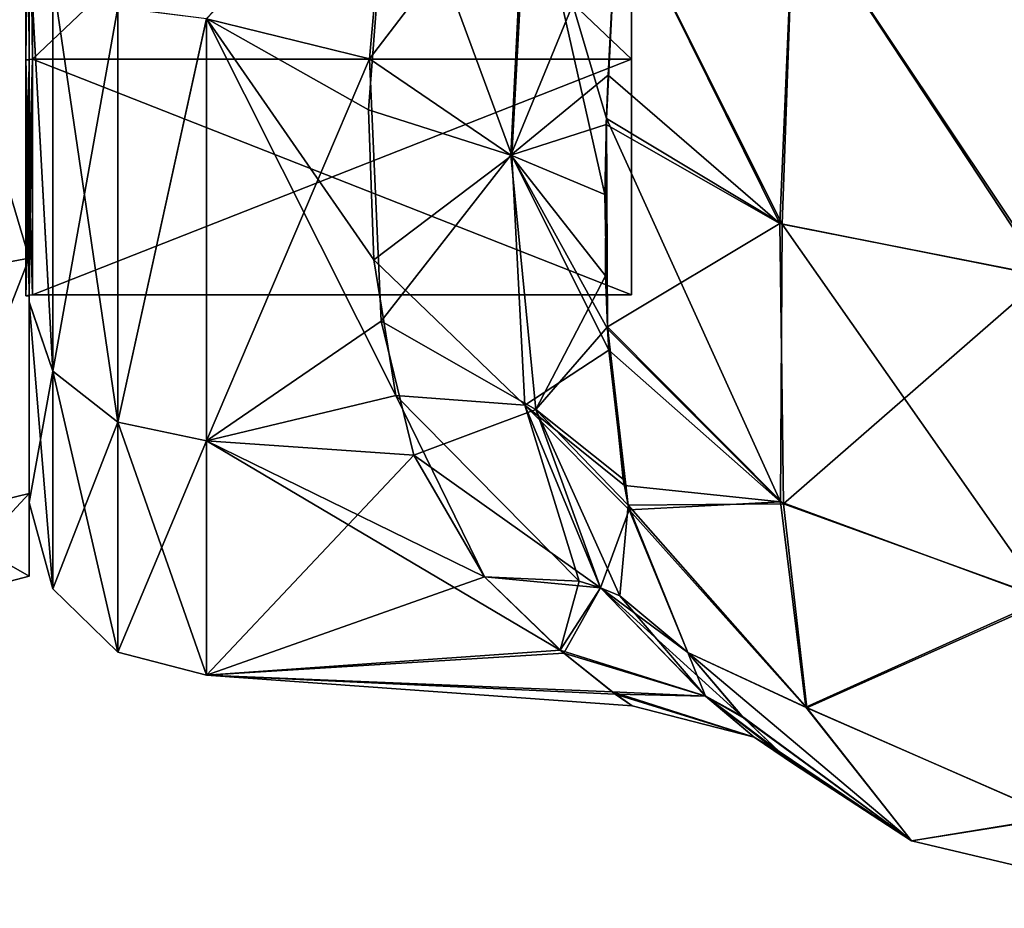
# Model space of a CAD drawing. Extents: x -23 to 700, y -1800 to 0.
# Tile 8 of 196: x 0 to 19, y -1800 to -1782. Entities that reach past the tile are written whole.
import ezdxf

# ---------------------------------------------------------------- set-up
doc = ezdxf.new("R2010")
doc.units = 0
doc.header["$LTSCALE"] = 21.316181
for name, color, linetype in [('1092', 7, 'CONTINUOUS'), ('1093', 7, 'CONTINUOUS'), ('1096', 7, 'CONTINUOUS'), ('1097', 7, 'CONTINUOUS'), ('1098', 7, 'CONTINUOUS'), ('1102', 7, 'CONTINUOUS'), ('1131', 7, 'CONTINUOUS'), ('1132', 7, 'CONTINUOUS'), ('1133', 7, 'CONTINUOUS'), ('1641', 7, 'CONTINUOUS'), ('1642', 7, 'CONTINUOUS'), ('1643', 7, 'CONTINUOUS'), ('1644', 7, 'CONTINUOUS'), ('1647', 7, 'CONTINUOUS'), ('1648', 7, 'CONTINUOUS'), ('1651', 7, 'CONTINUOUS'), ('1652', 7, 'CONTINUOUS'), ('1823', 7, 'CONTINUOUS'), ('1824', 7, 'CONTINUOUS')]:
    doc.layers.add(name, color=color, linetype=linetype)

msp = doc.modelspace()

# ---------------------------------------------------------------- linework, layer by layer
at = {"layer": '1092', "linetype": 'CONTINUOUS'}
for points in [[(0, -1788.022, -12.787), (0, -1780.911, 18.459), (0, -1780.905, -18.461), (0, -1788.022, -12.787)], [(0, -1788.03, 12.778), (0, -1780.911, 18.459), (0, -1788.022, -12.787), (0, -1788.03, 12.778)], [(0, -1791.984, -4.562), (0, -1788.03, 12.778), (0, -1788.022, -12.787), (0, -1791.984, -4.562)], [(0, -1791.987, 4.546), (0, -1788.03, 12.778), (0, -1791.984, -4.562), (0, -1791.987, 4.546)]]:
    msp.add_3dface(points, dxfattribs=at)
at = {"layer": '1093', "linetype": 'CONTINUOUS'}
for points in [[(6.725, -1783.222, 21.215), (7.13, -1778.62, 23.069), (3.5, -1782.432, 21.614), (6.725, -1783.222, 21.215)], [(7.13, -1778.62, -23.069), (6.7, -1784.234, -20.648), (3.5, -1782.43, -21.615), (7.13, -1778.62, -23.069)], [(6.81, -1787.193, -18.579), (7.243, -1789.87, -16.021), (3.5, -1782.43, -21.615), (6.81, -1787.193, -18.579)], [(3.5, -1782.43, -21.615), (7.243, -1789.87, -16.021), (3.5, -1790.769, -14.958), (3.5, -1782.43, -21.615)], [(6.7, -1784.234, -20.648), (6.81, -1787.193, -18.579), (3.5, -1782.43, -21.615), (6.7, -1784.234, -20.648)], [(3.5, -1790.771, 14.955), (6.725, -1783.222, 21.215), (3.5, -1782.432, 21.614), (3.5, -1790.771, 14.955)], [(6.955, -1788.408, 17.515), (6.725, -1783.222, 21.215), (3.5, -1790.771, 14.955), (6.955, -1788.408, 17.515)], [(7.6, -1791.052, 14.595), (6.955, -1788.408, 17.515), (3.5, -1790.771, 14.955), (7.6, -1791.052, 14.595)], [(7.243, -1789.87, -16.021), (8.993, -1793.453, -10.759), (3.5, -1790.769, -14.958), (7.243, -1789.87, -16.021)], [(8.993, -1793.453, -10.759), (10.489, -1794.899, -7.187), (3.5, -1790.769, -14.958), (8.993, -1793.453, -10.759)], [(3.5, -1790.769, -14.958), (10.489, -1794.899, -7.187), (3.5, -1795.398, -5.34), (3.5, -1790.769, -14.958)], [(3.5, -1795.399, 5.338), (7.6, -1791.052, 14.595), (3.5, -1790.771, 14.955), (3.5, -1795.399, 5.338)], [(8.993, -1793.453, 10.759), (7.6, -1791.052, 14.595), (3.5, -1795.399, 5.338), (8.993, -1793.453, 10.759)], [(10.559, -1794.959, 6.992), (8.993, -1793.453, 10.759), (3.5, -1795.399, 5.338), (10.559, -1794.959, 6.992)], [(10.489, -1794.899, -7.187), (11.521, -1795.728, -3.602), (3.5, -1795.398, -5.34), (10.489, -1794.899, -7.187)], [(11.578, -1795.77, 3.318), (10.559, -1794.959, 6.992), (3.5, -1795.399, 5.338), (11.578, -1795.77, 3.318)], [(11.913, -1796, -0.154), (11.578, -1795.77, 3.318), (3.5, -1795.398, -5.34), (11.913, -1796, -0.154)], [(3.5, -1795.398, -5.34), (11.578, -1795.77, 3.318), (3.5, -1795.399, 5.338), (3.5, -1795.398, -5.34)], [(11.521, -1795.728, -3.602), (11.913, -1796, -0.154), (3.5, -1795.398, -5.34), (11.521, -1795.728, -3.602)]]:
    msp.add_3dface(points, dxfattribs=at)
at = {"layer": '1096', "linetype": 'CONTINUOUS'}
for points in [[(11.622, -1780, -25.784), (14.876, -1786.489, -28.666), (11.402, -1784.404, -24.201), (11.622, -1780, -25.784)], [(11.622, -1780, -25.784), (15.108, -1780, -30.234), (14.876, -1786.489, -28.666), (11.622, -1780, -25.784)], [(15.108, -1780, -30.234), (20.128, -1787.521, -31.158), (14.876, -1786.489, -28.666), (15.108, -1780, -30.234)], [(15.108, -1780, -30.234), (20.185, -1780, -32.69), (20.128, -1787.521, -31.158), (15.108, -1780, -30.234)], [(11.402, -1784.404, -24.201), (11.426, -1788.556, -21.551), (11.372, -1785.905, -23.397), (11.402, -1784.404, -24.201)], [(14.844, -1791.976, -24.966), (11.426, -1788.556, -21.551), (11.402, -1784.404, -24.201), (14.844, -1791.976, -24.966)], [(14.876, -1786.489, -28.666), (14.844, -1791.976, -24.966), (11.402, -1784.404, -24.201), (14.876, -1786.489, -28.666)], [(20.07, -1793.893, -26.882), (14.844, -1791.976, -24.966), (14.876, -1786.489, -28.666), (20.07, -1793.893, -26.882)], [(20.128, -1787.521, -31.158), (20.07, -1793.893, -26.882), (14.876, -1786.489, -28.666), (20.128, -1787.521, -31.158)], [(11.426, -1788.556, -21.551), (14.844, -1791.976, -24.966), (11.45, -1788.978, -21.197), (11.426, -1788.556, -21.551)], [(11.45, -1788.978, -21.197), (14.844, -1791.976, -24.966), (11.758, -1791.647, -18.454), (11.45, -1788.978, -21.197)], [(14.844, -1791.976, -24.966), (11.855, -1792.129, -17.845), (11.758, -1791.647, -18.454), (14.844, -1791.976, -24.966)], [(15.34, -1796.025, -19.623), (11.855, -1792.129, -17.845), (14.844, -1791.976, -24.966), (15.34, -1796.025, -19.623)], [(20.07, -1793.893, -26.882), (15.34, -1796.025, -19.623), (14.844, -1791.976, -24.966), (20.07, -1793.893, -26.882)], [(11.855, -1792.129, -17.845), (15.34, -1796.025, -19.623), (13.009, -1794.945, -13), (11.855, -1792.129, -17.845)], [(20.295, -1798.2, -20.522), (15.34, -1796.025, -19.623), (20.07, -1793.893, -26.882), (20.295, -1798.2, -20.522)], [(13.009, -1794.945, -13), (15.34, -1796.025, -19.623), (17.43, -1798.665, -13), (13.009, -1794.945, -13)], [(15.34, -1796.025, -19.623), (20.295, -1798.2, -20.522), (17.43, -1798.665, -13), (15.34, -1796.025, -19.623)], [(17.43, -1798.665, -13), (20.295, -1798.2, -20.522), (23.05, -1800, -13), (17.43, -1798.665, -13)]]:
    msp.add_3dface(points, dxfattribs=at)
at = {"layer": '1097', "linetype": 'CONTINUOUS'}
for points in [[(13.009, -1794.945, -13), (17.43, -1798.665, -13), (14.071, -1796.197, -8.684), (13.009, -1794.945, -13)], [(13.009, -1794.945, 12.999), (14.119, -1796.246, 8.451), (17.43, -1798.665, 13), (13.009, -1794.945, 12.999)], [(14.071, -1796.197, -8.684), (17.43, -1798.665, -13), (14.815, -1796.904, -4.357), (14.071, -1796.197, -8.684)], [(14.119, -1796.246, 8.451), (14.856, -1796.94, 4.017), (17.43, -1798.665, 13), (14.119, -1796.246, 8.451)], [(14.815, -1796.904, -4.357), (17.43, -1798.665, -13), (15.097, -1797.144, -0.184), (14.815, -1796.904, -4.357)], [(15.097, -1797.144, -0.184), (17.43, -1798.665, -13), (14.856, -1796.94, 4.017), (15.097, -1797.144, -0.184)], [(14.856, -1796.94, 4.017), (17.43, -1798.665, -13), (17.43, -1798.665, 13), (14.856, -1796.94, 4.017)], [(17.43, -1798.665, -13), (23.05, -1800, -13), (17.43, -1798.665, 13), (17.43, -1798.665, -13)], [(17.43, -1798.665, 13), (23.05, -1800, -13), (23.051, -1800, 13), (17.43, -1798.665, 13)]]:
    msp.add_3dface(points, dxfattribs=at)
at = {"layer": '1098', "linetype": 'CONTINUOUS'}
for points in [[(14.827, -1786.473, 28.627), (11.622, -1780, 25.784), (11.437, -1783.545, 24.594), (14.827, -1786.473, 28.627)], [(15.108, -1780, 30.234), (11.622, -1780, 25.784), (14.827, -1786.473, 28.627), (15.108, -1780, 30.234)], [(20.064, -1787.515, 31.143), (15.108, -1780, 30.234), (14.827, -1786.473, 28.627), (20.064, -1787.515, 31.143)], [(20.185, -1780, 32.69), (15.108, -1780, 30.234), (20.064, -1787.515, 31.143), (20.185, -1780, 32.69)], [(11.398, -1784.518, 24.144), (14.827, -1786.473, 28.627), (11.437, -1783.545, 24.594), (11.398, -1784.518, 24.144)], [(11.424, -1788.517, 21.583), (11.398, -1784.518, 24.144), (11.386, -1787.508, 22.354), (11.424, -1788.517, 21.583)], [(14.827, -1786.473, 28.627), (11.398, -1784.518, 24.144), (11.424, -1788.517, 21.583), (14.827, -1786.473, 28.627)], [(14.902, -1792.011, 25.001), (14.827, -1786.473, 28.627), (11.424, -1788.517, 21.583), (14.902, -1792.011, 25.001)], [(20.064, -1787.515, 31.143), (14.827, -1786.473, 28.627), (14.902, -1792.011, 25.001), (20.064, -1787.515, 31.143)], [(20.144, -1793.906, 26.894), (20.064, -1787.515, 31.143), (14.902, -1792.011, 25.001), (20.144, -1793.906, 26.894)], [(14.902, -1792.011, 25.001), (11.424, -1788.517, 21.583), (11.835, -1792.036, 17.964), (14.902, -1792.011, 25.001)], [(11.835, -1792.036, 17.964), (11.424, -1788.517, 21.583), (11.736, -1791.525, 18.6), (11.835, -1792.036, 17.964)], [(15.359, -1796.039, 19.628), (14.902, -1792.011, 25.001), (11.835, -1792.036, 17.964), (15.359, -1796.039, 19.628)], [(13.009, -1794.945, 12.999), (15.359, -1796.039, 19.628), (11.835, -1792.036, 17.964), (13.009, -1794.945, 12.999)], [(20.144, -1793.906, 26.894), (14.902, -1792.011, 25.001), (15.359, -1796.039, 19.628), (20.144, -1793.906, 26.894)], [(20.319, -1798.205, 20.523), (20.144, -1793.906, 26.894), (15.359, -1796.039, 19.628), (20.319, -1798.205, 20.523)], [(13.009, -1794.945, 12.999), (17.43, -1798.665, 13), (15.359, -1796.039, 19.628), (13.009, -1794.945, 12.999)], [(17.43, -1798.665, 13), (20.319, -1798.205, 20.523), (15.359, -1796.039, 19.628), (17.43, -1798.665, 13)], [(17.43, -1798.665, 13), (23.051, -1800, 13), (20.319, -1798.205, 20.523), (17.43, -1798.665, 13)]]:
    msp.add_3dface(points, dxfattribs=at)
at = {"layer": '1102', "linetype": 'CONTINUOUS'}
for points in [[(0, -1788.022, -12.787), (0, -1780.905, -18.461), (0.469, -1789.395, -13.872), (0, -1788.022, -12.787)], [(0.469, -1789.395, -13.872), (0, -1780.905, -18.461), (0.469, -1781.654, -20.046), (0.469, -1789.395, -13.872)], [(0, -1780.911, 18.459), (0, -1788.03, 12.778), (0.469, -1789.395, 13.872), (0, -1780.911, 18.459)], [(0.469, -1781.654, 20.046), (0, -1780.911, 18.459), (0.469, -1789.395, 13.872), (0.469, -1781.654, 20.046)], [(0.469, -1781.654, 20.046), (0.469, -1789.395, 13.872), (1.751, -1782.21, 21.202), (0.469, -1781.654, 20.046)], [(0.469, -1789.395, -13.872), (0.469, -1781.654, -20.046), (1.751, -1790.398, -14.672), (0.469, -1789.395, -13.872)], [(1.751, -1790.398, -14.672), (0.469, -1781.654, -20.046), (1.751, -1782.21, -21.202), (1.751, -1790.398, -14.672)], [(1.751, -1782.21, 21.202), (0.469, -1789.395, 13.872), (1.751, -1790.398, 14.672), (1.751, -1782.21, 21.202)], [(3.5, -1782.43, -21.615), (1.751, -1790.398, -14.672), (1.751, -1782.21, -21.202), (3.5, -1782.43, -21.615)], [(3.5, -1782.432, 21.614), (1.751, -1782.21, 21.202), (1.751, -1790.398, 14.672), (3.5, -1782.432, 21.614)], [(3.5, -1782.43, -21.615), (3.5, -1790.769, -14.958), (1.751, -1790.398, -14.672), (3.5, -1782.43, -21.615)], [(3.5, -1790.771, 14.955), (3.5, -1782.432, 21.614), (1.751, -1790.398, 14.672), (3.5, -1790.771, 14.955)], [(0, -1791.984, -4.562), (0, -1788.022, -12.787), (0.469, -1789.395, -13.872), (0, -1791.984, -4.562)], [(0, -1788.03, 12.778), (0, -1791.987, 4.546), (0.469, -1793.692, 4.951), (0, -1788.03, 12.778)], [(0.469, -1789.395, 13.872), (0, -1788.03, 12.778), (0.469, -1793.692, 4.951), (0.469, -1789.395, 13.872)], [(0.469, -1793.692, -4.951), (0, -1791.984, -4.562), (0.469, -1789.395, -13.872), (0.469, -1793.692, -4.951)], [(0.469, -1789.395, 13.872), (0.469, -1793.692, 4.951), (1.751, -1790.398, 14.672), (0.469, -1789.395, 13.872)], [(0.469, -1793.692, -4.951), (0.469, -1789.395, -13.872), (1.751, -1794.942, -5.236), (0.469, -1793.692, -4.951)], [(1.751, -1794.942, -5.236), (0.469, -1789.395, -13.872), (1.751, -1790.398, -14.672), (1.751, -1794.942, -5.236)], [(1.751, -1790.398, 14.672), (0.469, -1793.692, 4.951), (1.751, -1794.942, 5.236), (1.751, -1790.398, 14.672)], [(3.5, -1790.769, -14.958), (3.5, -1795.398, -5.34), (1.751, -1790.398, -14.672), (3.5, -1790.769, -14.958)], [(3.5, -1795.398, -5.34), (1.751, -1794.942, -5.236), (1.751, -1790.398, -14.672), (3.5, -1795.398, -5.34)], [(3.5, -1790.771, 14.955), (1.751, -1790.398, 14.672), (1.751, -1794.942, 5.236), (3.5, -1790.771, 14.955)], [(3.5, -1795.399, 5.338), (3.5, -1790.771, 14.955), (1.751, -1794.942, 5.236), (3.5, -1795.399, 5.338)], [(0, -1791.987, 4.546), (0, -1791.984, -4.562), (0.469, -1793.692, -4.951), (0, -1791.987, 4.546)], [(0.469, -1793.692, 4.951), (0, -1791.987, 4.546), (0.469, -1793.692, -4.951), (0.469, -1793.692, 4.951)], [(0.469, -1793.692, 4.951), (0.469, -1793.692, -4.951), (1.751, -1794.942, 5.236), (0.469, -1793.692, 4.951)], [(1.751, -1794.942, 5.236), (0.469, -1793.692, -4.951), (1.751, -1794.942, -5.236), (1.751, -1794.942, 5.236)], [(3.5, -1795.398, -5.34), (3.5, -1795.399, 5.338), (1.751, -1794.942, -5.236), (3.5, -1795.398, -5.34)], [(3.5, -1795.399, 5.338), (1.751, -1794.942, 5.236), (1.751, -1794.942, -5.236), (3.5, -1795.399, 5.338)]]:
    msp.add_3dface(points, dxfattribs=at)
at = {"layer": '1131', "linetype": 'CONTINUOUS'}
for points in [[(7.13, -1778.62, 23.069), (6.725, -1783.222, 21.215), (9.813, -1779.18, 23.769), (7.13, -1778.62, 23.069)], [(9.813, -1779.18, 23.769), (6.725, -1783.222, 21.215), (9.515, -1785.126, 21.122), (9.813, -1779.18, 23.769)], [(11.622, -1780, 25.784), (9.813, -1779.18, 23.769), (9.515, -1785.126, 21.122), (11.622, -1780, 25.784)], [(11.437, -1783.545, 24.594), (11.622, -1780, 25.784), (9.515, -1785.126, 21.122), (11.437, -1783.545, 24.594)], [(6.725, -1783.222, 21.215), (6.955, -1788.408, 17.515), (9.515, -1785.126, 21.122), (6.725, -1783.222, 21.215)], [(11.398, -1784.518, 24.144), (11.437, -1783.545, 24.594), (9.515, -1785.126, 21.122), (11.398, -1784.518, 24.144)], [(11.386, -1787.508, 22.354), (11.398, -1784.518, 24.144), (9.515, -1785.126, 21.122), (11.386, -1787.508, 22.354)], [(6.955, -1788.408, 17.515), (10.006, -1790.148, 17.007), (9.515, -1785.126, 21.122), (6.955, -1788.408, 17.515)], [(10.006, -1790.148, 17.007), (11.386, -1787.508, 22.354), (9.515, -1785.126, 21.122), (10.006, -1790.148, 17.007)], [(11.424, -1788.517, 21.583), (11.386, -1787.508, 22.354), (10.006, -1790.148, 17.007), (11.424, -1788.517, 21.583)], [(6.955, -1788.408, 17.515), (7.6, -1791.052, 14.595), (10.006, -1790.148, 17.007), (6.955, -1788.408, 17.515)], [(11.736, -1791.525, 18.6), (11.424, -1788.517, 21.583), (10.006, -1790.148, 17.007), (11.736, -1791.525, 18.6)], [(7.6, -1791.052, 14.595), (11.288, -1793.669, 11.72), (10.006, -1790.148, 17.007), (7.6, -1791.052, 14.595)], [(11.835, -1792.036, 17.964), (11.736, -1791.525, 18.6), (10.006, -1790.148, 17.007), (11.835, -1792.036, 17.964)], [(11.665, -1793.832, 11.942), (11.835, -1792.036, 17.964), (10.006, -1790.148, 17.007), (11.665, -1793.832, 11.942)], [(11.288, -1793.669, 11.72), (11.665, -1793.832, 11.942), (10.006, -1790.148, 17.007), (11.288, -1793.669, 11.72)], [(7.6, -1791.052, 14.595), (8.993, -1793.453, 10.759), (11.288, -1793.669, 11.72), (7.6, -1791.052, 14.595)], [(13.009, -1794.945, 12.999), (11.835, -1792.036, 17.964), (11.665, -1793.832, 11.942), (13.009, -1794.945, 12.999)]]:
    msp.add_3dface(points, dxfattribs=at)
at = {"layer": '1132', "linetype": 'CONTINUOUS'}
for points in [[(8.993, -1793.453, 10.759), (10.559, -1794.959, 6.992), (11.288, -1793.669, 11.72), (8.993, -1793.453, 10.759)], [(10.489, -1794.899, -7.187), (8.993, -1793.453, -10.759), (10.867, -1793.538, -11.498), (10.489, -1794.899, -7.187)], [(10.489, -1794.899, -7.187), (10.867, -1793.538, -11.498), (11.287, -1793.669, -11.72), (10.489, -1794.899, -7.187)], [(10.489, -1794.899, -7.187), (11.287, -1793.669, -11.72), (13.364, -1795.813, -6.293), (10.489, -1794.899, -7.187)], [(10.559, -1794.959, 6.992), (13.363, -1795.813, 6.289), (11.288, -1793.669, 11.72), (10.559, -1794.959, 6.992)], [(13.009, -1794.945, -13), (14.071, -1796.197, -8.684), (11.287, -1793.669, -11.72), (13.009, -1794.945, -13)], [(11.287, -1793.669, -11.72), (14.071, -1796.197, -8.684), (13.364, -1795.813, -6.293), (11.287, -1793.669, -11.72)], [(11.288, -1793.669, 11.72), (13.363, -1795.813, 6.289), (11.665, -1793.832, 11.942), (11.288, -1793.669, 11.72)], [(13.363, -1795.813, 6.289), (13.009, -1794.945, 12.999), (11.665, -1793.832, 11.942), (13.363, -1795.813, 6.289)], [(11.521, -1795.728, -3.602), (10.489, -1794.899, -7.187), (13.364, -1795.813, -6.293), (11.521, -1795.728, -3.602)], [(10.559, -1794.959, 6.992), (11.578, -1795.77, 3.318), (13.363, -1795.813, 6.289), (10.559, -1794.959, 6.992)], [(14.119, -1796.246, 8.451), (13.009, -1794.945, 12.999), (13.363, -1795.813, 6.289), (14.119, -1796.246, 8.451)], [(11.913, -1796, -0.154), (11.521, -1795.728, -3.602), (14.319, -1796.621, 0), (11.913, -1796, -0.154)], [(11.521, -1795.728, -3.602), (13.364, -1795.813, -6.293), (14.319, -1796.621, 0), (11.521, -1795.728, -3.602)], [(11.578, -1795.77, 3.318), (11.913, -1796, -0.154), (14.319, -1796.621, 0), (11.578, -1795.77, 3.318)], [(11.578, -1795.77, 3.318), (14.319, -1796.621, 0), (13.363, -1795.813, 6.289), (11.578, -1795.77, 3.318)], [(14.856, -1796.94, 4.017), (14.119, -1796.246, 8.451), (13.363, -1795.813, 6.289), (14.856, -1796.94, 4.017)], [(14.319, -1796.621, 0), (14.856, -1796.94, 4.017), (13.363, -1795.813, 6.289), (14.319, -1796.621, 0)], [(14.071, -1796.197, -8.684), (14.815, -1796.904, -4.357), (13.364, -1795.813, -6.293), (14.071, -1796.197, -8.684)], [(14.815, -1796.904, -4.357), (15.097, -1797.144, -0.184), (13.364, -1795.813, -6.293), (14.815, -1796.904, -4.357)], [(13.364, -1795.813, -6.293), (15.097, -1797.144, -0.184), (14.319, -1796.621, 0), (13.364, -1795.813, -6.293)], [(15.097, -1797.144, -0.184), (14.856, -1796.94, 4.017), (14.319, -1796.621, 0), (15.097, -1797.144, -0.184)]]:
    msp.add_3dface(points, dxfattribs=at)
at = {"layer": '1133', "linetype": 'CONTINUOUS'}
for points in [[(6.7, -1784.234, -20.648), (7.13, -1778.62, -23.069), (9.535, -1785.134, -21.133), (6.7, -1784.234, -20.648)], [(7.13, -1778.62, -23.069), (9.856, -1779.174, -23.733), (9.535, -1785.134, -21.133), (7.13, -1778.62, -23.069)], [(9.856, -1779.174, -23.733), (11.372, -1785.905, -23.397), (9.535, -1785.134, -21.133), (9.856, -1779.174, -23.733)], [(11.622, -1780, -25.784), (11.402, -1784.404, -24.201), (9.856, -1779.174, -23.733), (11.622, -1780, -25.784)], [(11.402, -1784.404, -24.201), (11.372, -1785.905, -23.397), (9.856, -1779.174, -23.733), (11.402, -1784.404, -24.201)], [(6.81, -1787.193, -18.579), (6.7, -1784.234, -20.648), (9.535, -1785.134, -21.133), (6.81, -1787.193, -18.579)], [(6.81, -1787.193, -18.579), (9.535, -1785.134, -21.133), (9.792, -1790.066, -16.89), (6.81, -1787.193, -18.579)], [(11.426, -1788.556, -21.551), (11.45, -1788.978, -21.197), (9.535, -1785.134, -21.133), (11.426, -1788.556, -21.551)], [(11.372, -1785.905, -23.397), (11.426, -1788.556, -21.551), (9.535, -1785.134, -21.133), (11.372, -1785.905, -23.397)], [(9.535, -1785.134, -21.133), (11.45, -1788.978, -21.197), (9.792, -1790.066, -16.89), (9.535, -1785.134, -21.133)], [(7.243, -1789.87, -16.021), (6.81, -1787.193, -18.579), (9.792, -1790.066, -16.89), (7.243, -1789.87, -16.021)], [(11.45, -1788.978, -21.197), (11.758, -1791.647, -18.454), (9.792, -1790.066, -16.89), (11.45, -1788.978, -21.197)], [(8.993, -1793.453, -10.759), (7.243, -1789.87, -16.021), (10.867, -1793.538, -11.498), (8.993, -1793.453, -10.759)], [(7.243, -1789.87, -16.021), (9.792, -1790.066, -16.89), (10.867, -1793.538, -11.498), (7.243, -1789.87, -16.021)], [(10.867, -1793.538, -11.498), (9.792, -1790.066, -16.89), (11.287, -1793.669, -11.72), (10.867, -1793.538, -11.498)], [(11.758, -1791.647, -18.454), (11.855, -1792.129, -17.845), (9.792, -1790.066, -16.89), (11.758, -1791.647, -18.454)], [(9.792, -1790.066, -16.89), (11.855, -1792.129, -17.845), (11.287, -1793.669, -11.72), (9.792, -1790.066, -16.89)], [(11.855, -1792.129, -17.845), (13.009, -1794.945, -13), (11.287, -1793.669, -11.72), (11.855, -1792.129, -17.845)]]:
    msp.add_3dface(points, dxfattribs=at)
at = {"layer": '1641', "linetype": 'CONTINUOUS'}
for points in [[(0, -1787.163, 15.164), (0, -1772, 15.902), (0, -1763.794, 19.812), (0, -1787.163, 15.164)], [(0, -1780.206, 19.812), (0, -1787.163, 15.164), (0, -1763.794, 19.812), (0, -1780.206, 19.812)], [(0, -1772, -15.902), (0, -1783.244, -11.244), (0, -1787.163, -15.164), (0, -1772, -15.902)], [(0, -1780.206, -19.812), (0, -1772, -15.902), (0, -1787.163, -15.164), (0, -1780.206, -19.812)], [(0, -1783.244, 11.244), (0, -1772, 15.902), (0, -1787.163, 15.164), (0, -1783.244, 11.244)], [(0, -1783.244, -11.244), (0, -1787.902), (0, -1791.811, -8.207), (0, -1783.244, -11.244)], [(0, -1787.902), (0, -1783.244, 11.244), (0, -1793.444), (0, -1787.902)], [(0, -1787.163, -15.164), (0, -1783.244, -11.244), (0, -1791.811, -8.207), (0, -1787.163, -15.164)], [(0, -1793.444), (0, -1783.244, 11.244), (0, -1791.811, 8.207), (0, -1793.444)], [(0, -1791.811, 8.207), (0, -1783.244, 11.244), (0, -1787.163, 15.164), (0, -1791.811, 8.207)], [(0, -1787.902), (0, -1793.444), (0, -1791.811, -8.207), (0, -1787.902)]]:
    msp.add_3dface(points, dxfattribs=at)
at = {"layer": '1642', "linetype": 'CONTINUOUS'}
for points in [[(11.9, -1756.115), (11.9, -1760.768, 11.232), (11.9, -1787.885), (11.9, -1756.115)], [(11.9, -1756.115), (11.9, -1787.885), (11.9, -1783.232, -11.232), (11.9, -1756.115)], [(11.9, -1756.115), (11.9, -1783.232, -11.232), (11.9, -1760.768, -11.232), (11.9, -1756.115)], [(11.9, -1760.768, 11.232), (11.9, -1772, 15.885), (11.9, -1783.232, 11.232), (11.9, -1760.768, 11.232)], [(11.9, -1760.768, 11.232), (11.9, -1783.232, 11.232), (11.9, -1787.885), (11.9, -1760.768, 11.232)], [(11.9, -1783.232, -11.232), (11.9, -1772, -15.885), (11.9, -1760.768, -11.232), (11.9, -1783.232, -11.232)]]:
    msp.add_3dface(points, dxfattribs=at)
at = {"layer": '1643', "linetype": 'CONTINUOUS'}
for points in [[(11.9, -1783.232, 11.232), (11.9, -1772, 15.885), (0.066, -1783.232, 11.232), (11.9, -1783.232, 11.232)], [(0.066, -1783.232, 11.232), (11.9, -1772, 15.885), (0.066, -1772, 15.885), (0.066, -1783.232, 11.232)], [(11.9, -1787.885), (11.9, -1783.232, 11.232), (0.066, -1787.885), (11.9, -1787.885)], [(0.066, -1787.885), (11.9, -1783.232, 11.232), (0.066, -1783.232, 11.232), (0.066, -1787.885)]]:
    msp.add_3dface(points, dxfattribs=at)
at = {"layer": '1644', "linetype": 'CONTINUOUS'}
for points in [[(11.9, -1772, -15.885), (11.9, -1783.232, -11.232), (0.066, -1772, -15.885), (11.9, -1772, -15.885)], [(0.066, -1772, -15.885), (11.9, -1783.232, -11.232), (0.066, -1783.232, -11.232), (0.066, -1772, -15.885)], [(11.9, -1787.885), (0.066, -1787.885), (0.066, -1783.232, -11.232), (11.9, -1787.885)], [(11.9, -1783.232, -11.232), (11.9, -1787.885), (0.066, -1783.232, -11.232), (11.9, -1783.232, -11.232)]]:
    msp.add_3dface(points, dxfattribs=at)
at = {"layer": '1647', "linetype": 'CONTINUOUS'}
for points in [[(0, -1787.163, 15.164), (0, -1780.206, 19.812), (-2.009, -1787.535, 15.535), (0, -1787.163, 15.164)], [(-2.009, -1787.535, 15.535), (0, -1780.206, 19.812), (-2.009, -1780.407, 20.297), (-2.009, -1787.535, 15.535)], [(0, -1791.811, 8.207), (0, -1787.163, 15.164), (-2.009, -1792.297, 8.407), (0, -1791.811, 8.207)], [(-2.009, -1792.297, 8.407), (0, -1787.163, 15.164), (-2.009, -1787.535, 15.535), (-2.009, -1792.297, 8.407)], [(0, -1793.444), (0, -1791.811, 8.207), (-2.009, -1793.97, 0), (0, -1793.444)], [(-2.009, -1793.97, 0), (0, -1791.811, 8.207), (-2.009, -1792.297, 8.407), (-2.009, -1793.97, 0)]]:
    msp.add_3dface(points, dxfattribs=at)
at = {"layer": '1648', "linetype": 'CONTINUOUS'}
for points in [[(0, -1780.206, -19.812), (0, -1787.163, -15.164), (-2.009, -1780.407, -20.297), (0, -1780.206, -19.812)], [(-2.009, -1780.407, -20.297), (0, -1787.163, -15.164), (-2.009, -1787.535, -15.535), (-2.009, -1780.407, -20.297)], [(0, -1787.163, -15.164), (0, -1791.811, -8.207), (-2.009, -1792.297, -8.407), (0, -1787.163, -15.164)], [(-2.009, -1787.535, -15.535), (0, -1787.163, -15.164), (-2.009, -1792.297, -8.407), (-2.009, -1787.535, -15.535)], [(0, -1791.811, -8.207), (0, -1793.444), (-2.009, -1792.297, -8.407), (0, -1791.811, -8.207)], [(0, -1793.444), (-2.009, -1793.97, 0), (-2.009, -1792.297, -8.407), (0, -1793.444)]]:
    msp.add_3dface(points, dxfattribs=at)
at = {"layer": '1651', "linetype": 'CONTINUOUS'}
for points in [[(0.066, -1772, -15.885), (0.066, -1783.232, -11.232), (-0.064, -1772, -15.902), (0.066, -1772, -15.885)], [(-0.064, -1772, -15.902), (0.066, -1783.232, -11.232), (-0.064, -1783.244, -11.244), (-0.064, -1772, -15.902)], [(0.066, -1783.232, -11.232), (0.066, -1787.885), (-0.064, -1783.244, -11.244), (0.066, -1783.232, -11.232)], [(0.066, -1787.885), (0.001, -1787.889), (-0.064, -1783.244, -11.244), (0.066, -1787.885)], [(0.001, -1787.889), (-0.064, -1787.902), (-0.064, -1783.244, -11.244), (0.001, -1787.889)]]:
    msp.add_3dface(points, dxfattribs=at)
at = {"layer": '1652', "linetype": 'CONTINUOUS'}
for points in [[(0.066, -1783.232, 11.232), (0.066, -1772, 15.885), (-0.064, -1783.244, 11.244), (0.066, -1783.232, 11.232)], [(-0.064, -1783.244, 11.244), (0.066, -1772, 15.885), (-0.064, -1772, 15.902), (-0.064, -1783.244, 11.244)], [(0.001, -1787.889), (0.066, -1783.232, 11.232), (-0.064, -1787.902), (0.001, -1787.889)], [(-0.064, -1787.902), (0.066, -1783.232, 11.232), (-0.064, -1783.244, 11.244), (-0.064, -1787.902)], [(0.066, -1787.885), (0.066, -1783.232, 11.232), (0.001, -1787.889), (0.066, -1787.885)]]:
    msp.add_3dface(points, dxfattribs=at)
at = {"layer": '1823', "linetype": 'CONTINUOUS'}
for points in [[(0, -1772, 15.902), (0, -1783.244, 11.244), (-0.064, -1772, 15.902), (0, -1772, 15.902)], [(0, -1783.244, 11.244), (-0.064, -1783.244, 11.244), (-0.064, -1772, 15.902), (0, -1783.244, 11.244)], [(0, -1783.244, 11.244), (0, -1787.902), (-0.064, -1783.244, 11.244), (0, -1783.244, 11.244)], [(0, -1787.902), (-0.064, -1787.902), (-0.064, -1783.244, 11.244), (0, -1787.902)]]:
    msp.add_3dface(points, dxfattribs=at)
at = {"layer": '1824', "linetype": 'CONTINUOUS'}
for points in [[(0, -1783.244, -11.244), (0, -1772, -15.902), (-0.064, -1783.244, -11.244), (0, -1783.244, -11.244)], [(0, -1772, -15.902), (-0.064, -1772, -15.902), (-0.064, -1783.244, -11.244), (0, -1772, -15.902)], [(0, -1787.902), (0, -1783.244, -11.244), (-0.064, -1787.902), (0, -1787.902)], [(-0.064, -1787.902), (0, -1783.244, -11.244), (-0.064, -1783.244, -11.244), (-0.064, -1787.902)]]:
    msp.add_3dface(points, dxfattribs=at)

doc.saveas('drawing.dxf')
